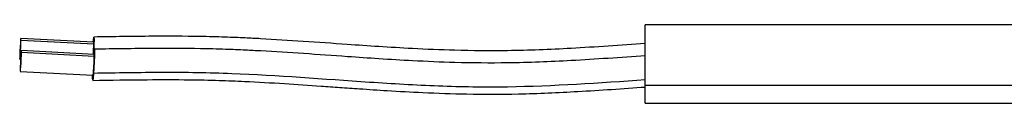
# Model space of a CAD drawing. Header units: millimetres. Extents: x 5 to 597, y 5 to 415.
# Tile 68 of 132: x 281.06 to 299.98, y 264.91 to 266.41. Entities that reach past the tile are written whole.
import ezdxf

# ---------------------------------------------------------------- set-up
doc = ezdxf.new("R2010")
doc.units = ezdxf.units.MM

msp = doc.modelspace()

# ---------------------------------------------------------------- linework, layer by layer
at = {"color": 7, "linetype": 'Continuous', "lineweight": 25}
for p, q in [((308.081, 266.409), (293.081, 266.409)), ((293.081, 265.2497), (293.081, 266.409)), ((282.4849, 266.0773), (281.0876, 266.1504)), ((281.0896, 266.118), (282.4869, 266.0448)), ((282.4947, 265.8431), (281.0974, 265.9162)), ((281.0667, 265.751), (281.082, 265.7502)), ((281.0994, 265.8837), (282.4967, 265.8106)), ((281.0765, 265.5167), (282.4738, 265.4436)), ((293.081, 265.2497), (308.081, 265.2497)), ((293.081, 264.909), (293.081, 265.2497)), ((293.081, 264.909), (308.081, 264.909))]:
    msp.add_line(p, q, dxfattribs=at)
at = {"color": 7, "linetype": 'Continuous', "lineweight": 25, "flags": 128}
for points in [[(281.0896, 266.118), (281.0887, 266.147), (281.086, 266.1462), (281.0819, 266.1156), (281.0771, 266.0599), (281.0724, 265.9876), (281.0683, 265.9096), (281.0656, 265.838), (281.0647, 265.7835)], [(281.0647, 265.7835), (281.0656, 265.7544), (281.0683, 265.7553), (281.0724, 265.7858), (281.0771, 265.8415), (281.0819, 265.9139), (281.086, 265.9918), (281.0887, 266.0635), (281.0896, 266.118)], [(282.4773, 266.0777), (282.4816, 266.1249), (282.4876, 266.1708), (282.4917, 266.172), (282.4931, 266.1285), (282.4917, 266.0467), (282.4876, 265.9392), (282.4828, 265.8437)], [(281.0994, 265.8837), (281.0985, 265.9128), (281.0958, 265.9119), (281.0917, 265.8813), (281.087, 265.8256), (281.0822, 265.7533), (281.0782, 265.6754), (281.0754, 265.6037), (281.0745, 265.5492)], [(282.4871, 265.8435), (282.4914, 265.8906), (282.4975, 265.9365), (282.5015, 265.9378), (282.5029, 265.8942), (282.5015, 265.8124), (282.4975, 265.7049), (282.4914, 265.588), (282.4842, 265.4796)], [(282.4869, 266.0448), (282.4859, 266.0739), (282.4849, 266.0773)], [(281.0745, 265.5492), (281.0754, 265.5202), (281.0782, 265.521), (281.0822, 265.5516), (281.087, 265.6073), (281.0917, 265.6796), (281.0958, 265.7575), (281.0985, 265.8292), (281.0994, 265.8837)], [(282.4967, 265.8106), (282.4958, 265.8396), (282.4947, 265.8431)], [(282.4842, 265.4796), (282.4771, 265.396), (282.471, 265.3501), (282.467, 265.3489), (282.4655, 265.3925), (282.4662, 265.444)]]:
    msp.add_lwpolyline(points, dxfattribs=at)
at = {"color": 7, "linetype": 'Continuous', "lineweight": 25}
for centre, radius, start, end in [((278.4315, 266.0958), 4.0557, 356.43804, 359.27958), ((279.6717, 265.8028), 2.825, 352.69457, 0.15733)]:
    msp.add_arc(centre, radius, start, end, dxfattribs=at)
for points, knots in [([(293.081, 266.0506), (292.6057, 266.0175), (291.7245, 265.9562), (290.503, 265.9063), (289.4864, 265.9146), (288.6618, 265.95), (287.9741, 265.9912), (287.2757, 266.039), (286.5201, 266.0933), (285.8675, 266.1351), (285.3668, 266.1606), (284.9785, 266.1767), (284.3853, 266.192), (283.5448, 266.1941), (282.866, 266.1832), (282.49, 266.1772)], [0, 0, 0, 0, 0.1348908, 0.2500724, 0.345722, 0.4222792, 0.4835502, 0.5407234, 0.6204573, 0.6980155, 0.7258309, 0.7623187, 0.8079825, 0.8936595, 1, 1, 1, 1]), ([(293.081, 265.8166), (292.6061, 265.7834), (291.7258, 265.7219), (290.5055, 265.6718), (289.4898, 265.6803), (288.6661, 265.7157), (287.9789, 265.7568), (287.2811, 265.8046), (286.5262, 265.8589), (285.8742, 265.9006), (285.374, 265.9261), (284.986, 265.9422), (284.3934, 265.9574), (283.5537, 265.9595), (282.8755, 265.9488), (282.4999, 265.9429)], [0, 0, 0, 0, 0.1348889, 0.2500666, 0.3457134, 0.4222709, 0.4835444, 0.5407217, 0.6204605, 0.6980195, 0.725834, 0.7623203, 0.8079827, 0.893659, 1, 1, 1, 1]), ([(282.4686, 265.3437), (282.8171, 265.3494), (283.4347, 265.3595), (284.2439, 265.3602), (284.8678, 265.3476), (285.4782, 265.323), (286.1316, 265.2852), (286.7398, 265.2432), (287.2193, 265.2093), (287.6414, 265.1799), (288.1739, 265.1448), (288.8596, 265.1066), (289.6998, 265.0763), (290.6935, 265.0787), (291.8378, 265.1304), (292.6496, 265.1867), (293.081, 265.2166)], [0, 0, 0, 0, 0.09836476, 0.17436947, 0.22836947, 0.27449224, 0.34683603, 0.41323806, 0.44671707, 0.48267407, 0.53279404, 0.59747966, 0.67664771, 0.77009449, 0.87782795, 1, 1, 1, 1]), ([(293.081, 265.3528), (292.1982, 265.2913), (291.3154, 265.2298), (290.2116, 265.2135), (289.9908, 265.2135), (289.5492, 265.2199), (288.8868, 265.2385), (288.2245, 265.2776), (286.9005, 265.3655), (286.0192, 265.4378), (284.9159, 265.4809), (284.6951, 265.4869), (284.2533, 265.4939), (283.5903, 265.4974), (282.9267, 265.4867), (282.4842, 265.4796)], [0, 0, 0, 0, 0.25, 0.25, 0.3125, 0.3125, 0.375, 0.5, 0.5, 0.75, 0.75, 0.8125, 0.8125, 0.875, 1, 1, 1, 1])]:
    msp.add_open_spline(points, degree=3, knots=knots, dxfattribs=at)

doc.saveas('drawing.dxf')
